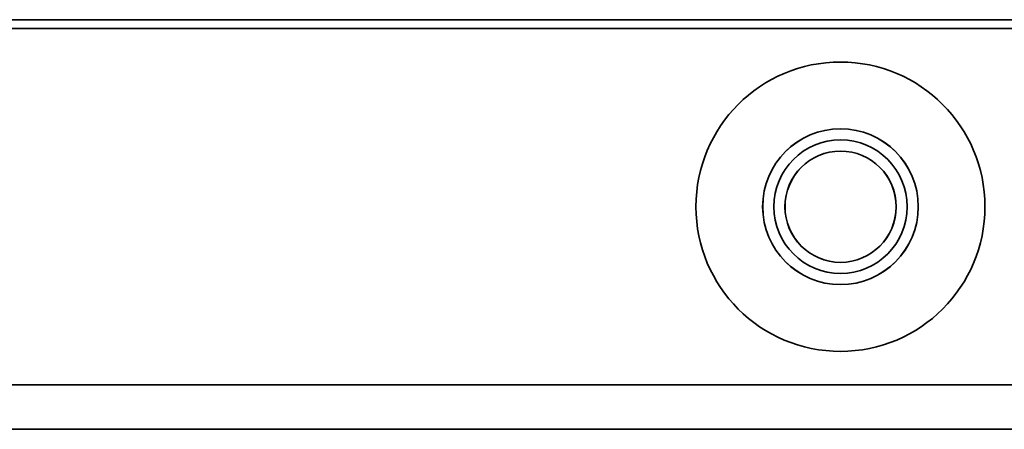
# Model space of a CAD drawing. Header units: millimetres. Extents: x -298 to 298, y -513 to 85.
# Tile 28 of 47: x 124 to 146, y -513 to -504. Entities that reach past the tile are written whole.
import ezdxf

# ---------------------------------------------------------------- set-up
doc = ezdxf.new("R2010")
doc.units = ezdxf.units.MM
doc.layers.add('1', color=7, linetype='Continuous', true_color=0xffffff)

msp = doc.modelspace()

# ---------------------------------------------------------------- linework, layer by layer
at = {"layer": '1', "color": 252, "linetype": 'Continuous', "lineweight": 35}
for p, q in [((161.001, -503.554, 191.008), (-160.999, -503.554, 191.092)), ((160.999, -503.754, 185.508), (-161.001, -503.754, 185.592)), ((-160.999, -503.754, 190.892), (161.001, -503.754, 190.808)), ((269.999, -511.754, 185.48), (-270.001, -511.754, 185.62)), ((-269.999, -511.754, 193.62), (270.001, -511.754, 193.48)), ((-270.001, -512.754, 186.62), (269.999, -512.754, 186.48)), ((270.001, -512.754, 192.48), (-269.999, -512.754, 192.62))]:
    msp.add_line(p, q, dxfattribs=at)
at = {"layer": '1', "color": 51, "linetype": 'Continuous', "lineweight": 35}
for p, q in [((160.498, -503.754, 180.008), (-160.502, -503.754, 180.092)), ((-160.501, -503.754, 185.592), (160.499, -503.754, 185.508)), ((-160.502, -511.754, 180.092), (160.498, -511.754, 180.008)), ((160.499, -511.754, 185.508), (-160.501, -511.754, 185.592))]:
    msp.add_line(p, q, dxfattribs=at)
at = {"layer": '1', "color": 51, "linetype": 'Continuous', "lineweight": 35, "extrusion": (-0.00025974, -5.13279e-07, -1)}
for centre, radius in [((-141.951, -507.754, -180.05), 3.25), ((-141.951, -507.754, -181.55), 1.75)]:
    msp.add_circle(centre, radius, dxfattribs=at)
at = {"layer": '1', "color": 51, "linetype": 'Continuous', "lineweight": 35, "extrusion": (0.00025974, 5.13279e-07, 1)}
msp.add_circle((141.951, -507.754, 185.55), 1.75, dxfattribs=at)
at = {"layer": '1', "color": 252, "linetype": 'Continuous', "lineweight": 35, "extrusion": (0.00025974, 5.13279e-07, 1)}
msp.add_circle((141.951, -507.754, 185.55), 1.5, dxfattribs=at)
at = {"layer": '1', "color": 252, "linetype": 'Continuous', "lineweight": 35, "extrusion": (-0.00025974, -5.13279e-07, -1)}
for centre in [(-141.951, -507.754, -185.8), (-141.951, -507.754, -191.55)]:
    msp.add_circle(centre, 1.25, dxfattribs=at)

doc.saveas('drawing.dxf')
